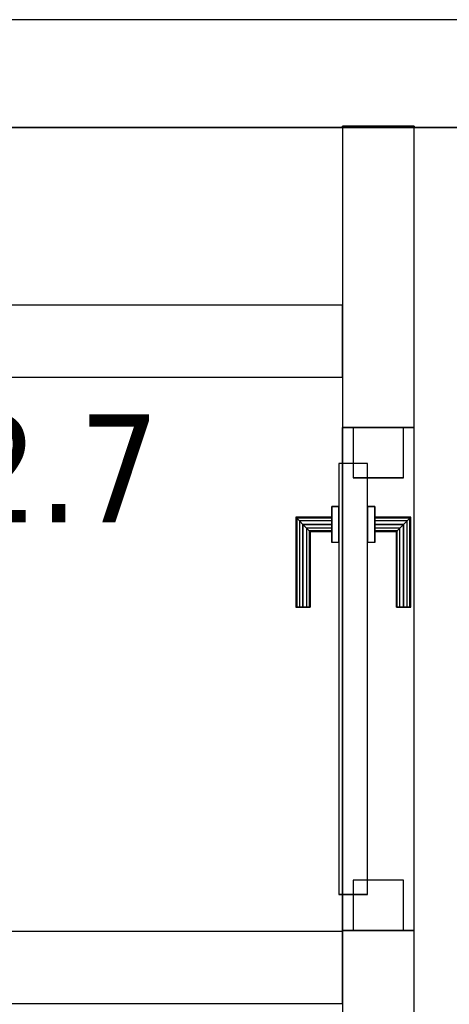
# Model space of a CAD drawing. Header units: metres. Extents: x 391.1 to 430.4, y 12.7 to 28.4.
# Tile 154 of 186: x 408.33 to 408.928, y 26.858 to 28.228. Entities that reach past the tile are written whole.
import ezdxf

# ---------------------------------------------------------------- set-up
doc = ezdxf.new("R2010")
doc.units = ezdxf.units.M
doc.layers.add('01_CARPINTERIA', color=5, linetype='Continuous', lineweight=25, true_color=0x0000ff)
doc.layers.add('01_SUELOS', color=7, linetype='Continuous', lineweight=25, true_color=0x007f00)
for name, color, linetype, lineweight in [('A-GENM-____-OTLN', 7, 'Continuous', 18), ('A-WALL-____-MCUT', 7, 'Continuous', 25), ('A-WALL-____-OTLN', 7, 'Continuous', 25), ('E-LITE-EQPM-IDEN', 7, 'Continuous', 30)]:
    doc.layers.add(name, color=color, linetype=linetype, lineweight=lineweight)
doc.styles.add('Tahoma_4', font='tahoma.ttf', dxfattribs={"height": 0.15})

# ---------------------------------------------------------------- blocks, each defined once
blk = doc.blocks.new('Family - Envans PB-155432-02_ENLLUMENAT_P0')
at = {"layer": 'A-WALL-____-MCUT', "color": 253, "true_color": 0xaaaaaa}
for p, q in [((0.4193, 0.1), (0, 0.1)), ((0, 0.1), (0, 0)), ((0.4193, 0), (0.4193, 0.1)), ((0, 0), (0.4193, 0))]:
    blk.add_line(p, q, dxfattribs=at)
at = {"layer": 'A-WALL-____-OTLN', "color": 253, "true_color": 0xaaaaaa}
for p, q in [((0.4193, 0.1), (0, 0.1)), ((0, 0.1), (0, 0)), ((0.4193, 0), (0.4193, 0.1)), ((0, 0), (0.4193, 0))]:
    blk.add_line(p, q, dxfattribs=at)
at = {"layer": 'A-WALL-____-OTLN', "color": 253, "lineweight": 18, "true_color": 0xaaaaaa}
blk.add_line((0, 0), (0.4193, 0), dxfattribs=at)
blk = doc.blocks.new('Family - Envans PB-155491-02_ENLLUMENAT_P0')
at = {"layer": 'A-WALL-____-MCUT', "color": 253, "true_color": 0xaaaaaa}
for p, q in [((1.4028, 0.1), (0, 0.1)), ((0, 0.1), (0, 0)), ((1.4028, 0), (1.4028, 0.1)), ((0, 0), (1.4028, 0))]:
    blk.add_line(p, q, dxfattribs=at)
at = {"layer": 'A-WALL-____-OTLN', "color": 253, "true_color": 0xaaaaaa}
for p, q in [((1.4028, 0.1), (0, 0.1)), ((0, 0.1), (0, 0)), ((1.4028, 0), (1.4028, 0.1)), ((0, 0), (1.4028, 0))]:
    blk.add_line(p, q, dxfattribs=at)
at = {"layer": 'A-WALL-____-OTLN', "color": 253, "lineweight": 18, "true_color": 0xaaaaaa}
blk.add_line((0, 0), (1.4028, 0), dxfattribs=at)
blk = doc.blocks.new('Family - Envans PB-155549-02_ENLLUMENAT_P0')
at = {"layer": 'A-WALL-____-MCUT', "color": 253, "true_color": 0xaaaaaa}
for p, q in [((1.4028, 0.1), (0, 0.1)), ((0, 0.1), (0, 0)), ((1.4028, 0), (1.4028, 0.1)), ((0, 0), (1.4028, 0))]:
    blk.add_line(p, q, dxfattribs=at)
at = {"layer": 'A-WALL-____-OTLN', "color": 253, "true_color": 0xaaaaaa}
for p, q in [((1.4028, 0.1), (0, 0.1)), ((0, 0.1), (0, 0)), ((1.4028, 0), (1.4028, 0.1)), ((0, 0), (1.4028, 0))]:
    blk.add_line(p, q, dxfattribs=at)
at = {"layer": 'A-WALL-____-OTLN', "color": 253, "lineweight": 18, "true_color": 0xaaaaaa}
blk.add_line((0, 0), (1.4028, 0), dxfattribs=at)
blk = doc.blocks.new('Family - Envans PB-155654-02_ENLLUMENAT_P0')
at = {"layer": 'A-WALL-____-MCUT', "color": 253, "true_color": 0xaaaaaa}
for p, q in [((12.4075, 0.15), (0, 0.15)), ((12.4075, 0.1482), (12.4075, 0.15)), ((12.5075, 0.1482), (12.4075, 0.1482)), ((12.5075, 0.15), (12.5075, 0.1482)), ((14.0103, 0.15), (12.5075, 0.15)), ((0, 0), (14.0103, 0))]:
    blk.add_line(p, q, dxfattribs=at)
at = {"layer": 'A-WALL-____-OTLN', "color": 253, "true_color": 0xaaaaaa}
for p, q in [((12.4075, 0.15), (0, 0.15)), ((12.4075, 0.1482), (12.4075, 0.15)), ((12.5075, 0.1482), (12.4075, 0.1482)), ((12.5075, 0.15), (12.5075, 0.1482)), ((14.0103, 0.15), (12.5075, 0.15)), ((0, 0), (14.0103, 0))]:
    blk.add_line(p, q, dxfattribs=at)
at = {"layer": 'A-WALL-____-OTLN', "color": 253, "lineweight": 18, "true_color": 0xaaaaaa}
blk.add_line((0, 0), (14.0103, 0), dxfattribs=at)
blk = doc.blocks.new('Family - LONDR55-XX_ZZ-ARQ-CAA-M3D-Londres55-155949-02_ENLLUMENAT_P0')
at = {"layer": '01_CARPINTERIA', "color": 161, "true_color": 0xaaaaff}
for p, q in [((0.45, 0.1487), (0.45, 0.15)), ((0.45, 0.15), (0.45, 0.1487)), ((0.575, 0.15), (0.45, 0.15)), ((0.45, 0.145), (0.45, 0.1487)), ((0.45, 0.1487), (0.45, 0.145)), ((0.5737, 0.1487), (0.45, 0.1487)), ((0.5737, 0.1487), (0.45, 0.1487)), ((0.45, 0.14), (0.45, 0.145)), ((0.45, 0.145), (0.45, 0.14)), ((0.57, 0.145), (0.45, 0.145)), ((0.57, 0.145), (0.45, 0.145)), ((0.45, 0.135), (0.45, 0.14)), ((0.45, 0.14), (0.45, 0.135)), ((0.45, 0.14), (0.565, 0.14)), ((0.565, 0.14), (0.45, 0.14)), ((0.56, 0.135), (0.565, 0.14)), ((0.565, 0.14), (0.56, 0.135)), ((0.57, 0.145), (0.565, 0.14)), ((0.565, 0.14), (0.57, 0.145)), ((0.565, 0.14), (0.565, 0.1)), ((0.565, 0.1), (0.565, 0.14)), ((0.5737, 0.1487), (0.57, 0.145)), ((0.57, 0.145), (0.5737, 0.1487)), ((0.57, 0.1), (0.57, 0.145)), ((0.57, 0.1), (0.57, 0.145)), ((0.575, 0.15), (0.5737, 0.1487)), ((0.5737, 0.1487), (0.575, 0.15)), ((0.5737, 0.1), (0.5737, 0.1487)), ((0.5737, 0.1), (0.5737, 0.1487)), ((0.575, 0.1), (0.575, 0.15)), ((0.45, 0.135), (0.45, 0.1313)), ((0.45, 0.1313), (0.45, 0.135)), ((0.56, 0.135), (0.45, 0.135)), ((0.56, 0.135), (0.45, 0.135)), ((0.45, 0.1313), (0.45, 0.13)), ((0.45, 0.13), (0.45, 0.1313)), ((0.5563, 0.1313), (0.45, 0.1313)), ((0.5563, 0.1313), (0.45, 0.1313)), ((0.555, 0.13), (0.45, 0.13)), ((0.555, 0.13), (0.5563, 0.1313)), ((0.5563, 0.1313), (0.555, 0.13)), ((0.555, 0.1), (0.555, 0.13)), ((0.5563, 0.1313), (0.56, 0.135)), ((0.56, 0.135), (0.5563, 0.1313)), ((0.5563, 0.1), (0.5563, 0.1313)), ((0.5563, 0.1), (0.5563, 0.1313)), ((0.56, 0.1), (0.56, 0.135)), ((0.56, 0.1), (0.56, 0.135)), ((0.59, 0.1), (0.54, 0.1)), ((0.54, 0.1), (0.59, 0.1)), ((0.54, 0.09), (0.54, 0.1)), ((0.54, 0.09), (0.54, 0.1)), ((0.5563, 0.1), (0.555, 0.1)), ((0.555, 0.1), (0.5563, 0.1)), ((0.56, 0.1), (0.5563, 0.1)), ((0.5563, 0.1), (0.56, 0.1)), ((0.565, 0.1), (0.56, 0.1)), ((0.56, 0.1), (0.565, 0.1)), ((0.57, 0.1), (0.565, 0.1)), ((0.565, 0.1), (0.57, 0.1)), ((0.57, 0.1), (0.5737, 0.1)), ((0.5737, 0.1), (0.57, 0.1)), ((0.5737, 0.1), (0.575, 0.1)), ((0.575, 0.1), (0.5737, 0.1)), ((0.59, 0.09), (0.59, 0.1)), ((0.59, 0.1), (0.59, 0.09)), ((0.65, 0.09), (0.05, 0.09)), ((0.05, 0.09), (0.05, 0.05)), ((0.65, 0.09), (0.05, 0.09)), ((0.05, 0.05), (0.05, 0.09)), ((0.59, 0.09), (0.54, 0.09)), ((0.54, 0.09), (0.59, 0.09)), ((0.65, 0.05), (0.65, 0.09)), ((0.65, 0.05), (0.65, 0.09)), ((0.07, 0.07), (0, 0.07)), ((0, 0.07), (0, 0)), ((0.07, 0.07), (0, 0.07)), ((0, 0), (0, 0.07)), ((0.07, 0), (0.07, 0.07)), ((0.07, 0), (0.07, 0.07)), ((0.7, 0.07), (0.63, 0.07)), ((0.63, 0.07), (0.63, 0)), ((0.7, 0.07), (0.63, 0.07)), ((0.63, 0), (0.63, 0.07)), ((0.7, 0), (0.7, 0.07)), ((0.7, 0), (0.7, 0.07)), ((0.05, 0.05), (0.65, 0.05)), ((0.05, 0.05), (0.65, 0.05)), ((0.54, 0.05), (0.59, 0.05)), ((0.59, 0.05), (0.54, 0.05)), ((0.54, 0.04), (0.54, 0.05)), ((0.54, 0.04), (0.54, 0.05)), ((0.59, 0.04), (0.59, 0.05)), ((0.59, 0.05), (0.59, 0.04)), ((0.54, 0.04), (0.59, 0.04)), ((0.59, 0.04), (0.54, 0.04)), ((0.5563, 0.04), (0.555, 0.04)), ((0.555, 0.04), (0.5563, 0.04)), ((0.555, 0.01), (0.555, 0.04)), ((0.56, 0.04), (0.5563, 0.04)), ((0.5563, 0.04), (0.56, 0.04)), ((0.5563, 0.0087), (0.5563, 0.04)), ((0.5563, 0.0087), (0.5563, 0.04)), ((0.56, 0.04), (0.565, 0.04)), ((0.565, 0.04), (0.56, 0.04)), ((0.56, 0.005), (0.56, 0.04)), ((0.56, 0.005), (0.56, 0.04)), ((0.565, 0.04), (0.57, 0.04)), ((0.57, 0.04), (0.565, 0.04)), ((0.565, 0.04), (0.565, 0)), ((0.565, 0), (0.565, 0.04)), ((0.57, 0.04), (0.5737, 0.04)), ((0.5737, 0.04), (0.57, 0.04)), ((0.57, -0.005), (0.57, 0.04)), ((0.57, -0.005), (0.57, 0.04)), ((0.5737, 0.04), (0.575, 0.04)), ((0.575, 0.04), (0.5737, 0.04)), ((0.5737, -0.0087), (0.5737, 0.04)), ((0.5737, -0.0087), (0.5737, 0.04)), ((0.575, -0.01), (0.575, 0.04)), ((0, 0), (0.07, 0)), ((0, 0), (0.07, 0)), ((0.45, 0.0087), (0.45, 0.01)), ((0.45, 0.01), (0.45, 0.0087)), ((0.45, 0.01), (0.555, 0.01)), ((0.45, 0.005), (0.45, 0.0087)), ((0.45, 0.0087), (0.45, 0.005)), ((0.45, 0.0087), (0.5563, 0.0087)), ((0.45, 0.0087), (0.5563, 0.0087)), ((0.45, 0), (0.45, 0.005)), ((0.45, 0.005), (0.45, 0)), ((0.45, 0.005), (0.56, 0.005)), ((0.45, 0.005), (0.56, 0.005)), ((0.45, -0.005), (0.45, 0)), ((0.45, 0), (0.45, -0.005)), ((0.565, 0), (0.45, 0)), ((0.45, 0), (0.565, 0)), ((0.5563, 0.0087), (0.555, 0.01)), ((0.555, 0.01), (0.5563, 0.0087)), ((0.56, 0.005), (0.5563, 0.0087)), ((0.5563, 0.0087), (0.56, 0.005)), ((0.565, 0), (0.56, 0.005)), ((0.56, 0.005), (0.565, 0)), ((0.57, -0.005), (0.565, 0)), ((0.63, 0), (0.7, 0)), ((0.63, 0), (0.7, 0)), ((0.45, -0.005), (0.45, -0.0087)), ((0.45, -0.0087), (0.45, -0.005)), ((0.45, -0.005), (0.57, -0.005)), ((0.45, -0.005), (0.57, -0.005)), ((0.45, -0.0087), (0.45, -0.01)), ((0.45, -0.01), (0.45, -0.0087)), ((0.45, -0.0087), (0.5737, -0.0087)), ((0.45, -0.0087), (0.5737, -0.0087)), ((0.45, -0.01), (0.575, -0.01)), ((0.565, 0), (0.57, -0.005)), ((0.57, -0.005), (0.5737, -0.0087)), ((0.5737, -0.0087), (0.57, -0.005)), ((0.5737, -0.0087), (0.575, -0.01)), ((0.575, -0.01), (0.5737, -0.0087))]:
    blk.add_line(p, q, dxfattribs=at)
blk = doc.blocks.new('Family - Porta PB-155950-02_ENLLUMENAT_P0')
blk.add_blockref('Family - LONDR55-XX_ZZ-ARQ-CAA-M3D-Londres55-155949-02_ENLLUMENAT_P0', (0, 0))
blk = doc.blocks.new('Family - LONDR55-XX_ZZ-ARQ-CAA-M3D-Londres55-155971-02_ENLLUMENAT_P0')
at = {"layer": '01_SUELOS', "color": 9, "true_color": 0xaad4aa}
for p, q in [((13.5014, 14.8776), (9.9473, 14.8776)), ((13.5014, 14.8776), (9.9473, 14.8776)), ((9.9473, 14.8776), (13.5014, 14.8776)), ((9.9473, 14.8776), (13.5014, 14.8776))]:
    blk.add_line(p, q, dxfattribs=at)
blk = doc.blocks.new('Family - Envans PB-155991-02_ENLLUMENAT_P0')
at = {"layer": 'A-WALL-____-MCUT', "color": 253, "true_color": 0xaaaaaa}
for p, q in [((0.91, 0.1), (0.8061, 0.1)), ((0.91, 0), (0.91, 0.1)), ((0.8061, 0), (0.91, 0))]:
    blk.add_line(p, q, dxfattribs=at)
at = {"layer": 'A-WALL-____-OTLN', "color": 253, "true_color": 0xaaaaaa}
for p, q in [((1.61, 0.1), (0, 0.1)), ((0.91, 0.1), (1.61, 0.1)), ((0.91, 0.1), (0.91, 0)), ((1.61, 0), (1.61, 0.1)), ((1.61, 0), (1.61, 0.1)), ((0, 0), (1.61, 0)), ((0.91, 0), (1.61, 0))]:
    blk.add_line(p, q, dxfattribs=at)
at = {"layer": 'A-WALL-____-OTLN', "color": 253, "lineweight": 18, "true_color": 0xaaaaaa}
blk.add_line((0, 0), (1.61, 0), dxfattribs=at)
blk = doc.blocks.new('Family - Vano de puerta PB-155993-02_ENLLUMENAT_P0')
at = {"layer": 'A-GENM-____-OTLN', "color": 253, "true_color": 0xaaaaaa}
for p, q in [((408.8793, 27.6608), (408.7793, 27.6608)), ((408.7793, 27.6608), (408.7793, 26.9608)), ((408.8793, 27.6608), (408.7793, 27.6608)), ((408.7793, 26.9608), (408.7793, 27.6608)), ((408.8793, 26.9608), (408.8793, 27.6608)), ((408.8793, 27.6608), (408.8793, 26.9608)), ((408.7793, 26.9608), (408.8793, 26.9608)), ((408.8793, 26.9608), (408.7793, 26.9608))]:
    blk.add_line(p, q, dxfattribs=at)
blk = doc.blocks.new('LONDR55-XX_ZZ-ARQ-CAA-M3D-Londres55_ifc-1-02_ENLLUMENAT_P0')
at = {"layer": '01_CARPINTERIA', "color": 253, "lineweight": 18, "true_color": 0xaaaaaa, "rotation": 90}
blk.add_blockref('Family - Porta PB-155950-02_ENLLUMENAT_P0', (408.8643, 26.9608), dxfattribs=at)
at = {"layer": '01_SUELOS', "color": 253, "lineweight": 18, "true_color": 0xaaaaaa}
blk.add_blockref('Family - LONDR55-XX_ZZ-ARQ-CAA-M3D-Londres55-155971-02_ENLLUMENAT_P0', (397.3291, 13.2006), dxfattribs=at)
at = {"layer": 'A-GENM-____-OTLN', "color": 253, "lineweight": 18, "true_color": 0xaaaaaa}
blk.add_blockref('Family - Vano de puerta PB-155993-02_ENLLUMENAT_P0', (0, 0), dxfattribs=at)
at = {"layer": 'A-WALL-____-OTLN', "color": 253, "lineweight": 18, "true_color": 0xaaaaaa}
for name, p, rotation in [('Family - Envans PB-155654-02_ENLLUMENAT_P0', (421.2867, 28.2282), 180), ('Family - Envans PB-155432-02_ENLLUMENAT_P0', (408.8793, 27.6608), 90), ('Family - Envans PB-155991-02_ENLLUMENAT_P0', (408.8793, 26.0508), 90)]:
    blk.add_blockref(name, p, dxfattribs=dict(at, rotation=rotation))
for name, p in [('Family - Envans PB-155491-02_ENLLUMENAT_P0', (407.3764, 27.7308)), ('Family - Envans PB-155549-02_ENLLUMENAT_P0', (407.3764, 26.8594))]:
    blk.add_blockref(name, p, dxfattribs=at)

msp = doc.modelspace()

# ---------------------------------------------------------------- block references
at = {"lineweight": 5}
msp.add_blockref('LONDR55-XX_ZZ-ARQ-CAA-M3D-Londres55_ifc-1-02_ENLLUMENAT_P0', (0, 0), dxfattribs=at)

# ---------------------------------------------------------------- texts
at = {"layer": 'E-LITE-EQPM-IDEN', "insert": (407.9116, 27.679), "char_height": 0.15, "width": 0.737552, "attachment_point": 1, "style": 'Tahoma_4'}
msp.add_mtext('LA52.7', dxfattribs=at)

doc.saveas('drawing.dxf')
